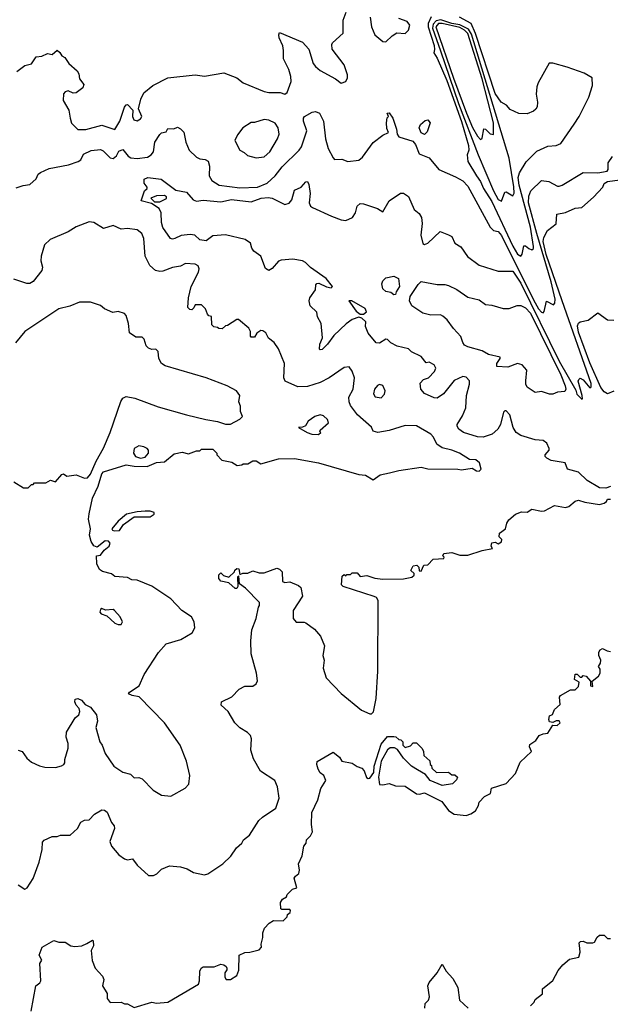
# Model space of a CAD drawing. Extents: x 2239805 to 2396427, y 665731 to 772158.
# Tile 120 of 256: x 2287042 to 2290723, y 723829 to 729969. Entities that reach past the tile are written whole.
import ezdxf

# ---------------------------------------------------------------- set-up
doc = ezdxf.new("R2010")
doc.units = 0

msp = doc.modelspace()

# ---------------------------------------------------------------- linework, layer by layer
at = {"layer": '0CON05XD'}
for points in [[(2287023.9, 729646.1), (2287075, 729682.5), (2287115, 729692.5), (2287145, 729737.5), (2287179.3, 729740.7), (2287215, 729757.5), (2287245, 729752.5), (2287275, 729777.5), (2287292.5, 729765), (2287305, 729742.5), (2287323, 729733), (2287347.5, 729695), (2287399.3, 729649.3), (2287411.7, 729631.7), (2287415, 729600), (2287441.2, 729565), (2287435.7, 729544.3), (2287395, 729512), (2287375, 729510), (2287345, 729524), (2287325, 729518), (2287314.5, 729505.5), (2287312.7, 729465), (2287347.5, 729405), (2287355.8, 729355), (2287365, 729323.3), (2287405, 729283.8), (2287455, 729283.8), (2287555, 729310), (2287635, 729283.8), (2287665.5, 729335), (2287695, 729422.5), (2287705, 729437.5), (2287715, 729440), (2287746.7, 729405), (2287746, 729365), (2287754.3, 729344.3), (2287775, 729338.8), (2287795, 729351.2), (2287803.3, 729365), (2287783, 729413), (2287796.1, 729473.9), (2287815, 729512.5), (2287871.3, 729558.7), (2287965, 729605.7), (2288135, 729623.8), (2288195, 729616.7), (2288315, 729637.1), (2288395.7, 729605.7), (2288435, 729574.2), (2288565, 729520.8), (2288595, 729514), (2288665, 729513.8), (2288695, 729503.3), (2288710, 729515), (2288735, 729582.5), (2288731.9, 729615), (2288718.6, 729658.6), (2288685.8, 729725), (2288687.3, 729777.3), (2288682, 729805), (2288660, 729855), (2288656.7, 729875), (2288661.2, 729888.8), (2288805, 729829.2), (2288844.2, 729785), (2288871.4, 729695), (2288885, 729676), (2288915, 729651.4), (2289010.8, 729600.8), (2289045, 729573.3), (2289075, 729582.5), (2289086.2, 729605), (2289086.2, 729625), (2289065, 729686.7), (2288990, 729785), (2288987, 729813), (2288992.5, 729825), (2289057.5, 729885), (2289057.5, 729965), (2289077.5, 730015)], [(2289226.7, 729985), (2289233.9, 729923.9), (2289256.7, 729875), (2289305, 729833.3), (2289325, 729830), (2289362.7, 729867.3), (2289392.7, 729887.3), (2289445, 729882.9), (2289466.2, 729903.8), (2289474.4, 729935), (2289457.6, 729957.6), (2289405.7, 729975.7)], [(2289606.2, 729986.2), (2289588.3, 729945), (2289587.8, 729925), (2289625, 729808), (2289627.7, 729782.3), (2289622.5, 729762.5), (2289645, 729728.8), (2289705, 729588.8), (2289795, 729334.4), (2289840.5, 729185), (2289841.2, 729155), (2289831.2, 729125), (2289836.2, 729085), (2289889.2, 728995), (2289915, 728960), (2289933.3, 728915), (2289985, 728834.5), (2290115, 728555.6), (2290145, 728507.5), (2290166.1, 728493.9), (2290174.1, 728505.9), (2290185, 728557.5), (2290195, 728558.8), (2290215, 728541.2), (2290235, 728533.3), (2290245, 728542.5), (2290245.6, 728554.4), (2290225, 728674.2), (2290155, 728937.5), (2290150, 728985), (2290156.4, 729013.6), (2290198, 729082), (2290265, 729148.6), (2290335, 729180.8), (2290386.1, 729183.9), (2290415, 729196.7), (2290497.5, 729317.5), (2290530, 729365), (2290590, 729485), (2290611.7, 729558.3), (2290610, 729605), (2290560, 729635), (2290455, 729672.5), (2290365, 729696.7), (2290343, 729697), (2290273.3, 729575), (2290265, 729550), (2290261.2, 729505), (2290270, 729455), (2290267.5, 729425), (2290259.3, 729410.7), (2290245, 729397.5), (2290205, 729382.5), (2290153.6, 729383.6), (2290099.3, 729409.3), (2290076.4, 729436.4), (2290043.3, 729455), (2290005, 729507.5), (2289882.7, 729882.7), (2289856.7, 729945), (2289783.8, 729985)], [(2290045, 728837.5), (2290066.4, 728893.6), (2290075, 728896.2), (2290115, 728870), (2290124, 728886), (2290122.6, 728927.4), (2290093.9, 729105), (2289858.8, 729878.8), (2289838.9, 729908.9), (2289785, 729936.8), (2289734.6, 729945.4), (2289667, 729967), (2289638.8, 729961.2), (2289618.5, 729941.5), (2289615.7, 729915), (2289665, 729775.3), (2289778, 729445), (2289900.6, 729125), (2289995, 728901.5), (2290025, 728848), (2290045, 728837.5)], [(2289915, 729222.5), (2289925, 729230), (2289935, 729287.5), (2289945, 729286.7), (2289975, 729256.7), (2289995, 729252.5), (2289994.4, 729325), (2289925, 729599.1), (2289835, 729882), (2289815, 729903.2), (2289785, 729918.9), (2289675, 729945.1), (2289653.2, 729945), (2289636.1, 729925), (2289745, 729604), (2289827.6, 729385), (2289865, 729295.8), (2289895, 729242), (2289915, 729222.5)], [(2287020.3, 728919.7), (2287064.4, 728935.6), (2287105, 728940), (2287143.8, 728976.2), (2287158, 729005), (2287170.8, 729015), (2287225, 729040.2), (2287346.4, 729063.6), (2287406.6, 729083.4), (2287424, 729095), (2287439.8, 729130.2), (2287487.2, 729152.8), (2287545, 729158.5), (2287561.5, 729151.5), (2287605, 729108), (2287625, 729102.5), (2287645, 729118.8), (2287660.3, 729149.7), (2287685, 729158.8), (2287718, 729118), (2287735, 729107.5), (2287775, 729102.7), (2287838.9, 729111.1), (2287861.2, 729125), (2287875.7, 729144.3), (2287884.3, 729205.7), (2287915, 729252.5), (2287925, 729262.5), (2287955, 729270), (2287965, 729290), (2288003, 729287), (2288025, 729297.5), (2288045, 729287.5), (2288065, 729267.5), (2288076.7, 729205), (2288098.8, 729155), (2288145, 729112), (2288165, 729102), (2288197.5, 729097.5), (2288215.8, 729085.8), (2288226, 729055), (2288222.5, 728995), (2288239.2, 728965), (2288285, 728937.5), (2288415, 728920), (2288525, 728923.5), (2288585, 728950), (2288635, 728994.4), (2288678.3, 729051.7), (2288784.1, 729155.9), (2288798.9, 729175), (2288832.5, 729275), (2288811.2, 729335), (2288810, 729355), (2288817.5, 729365), (2288865, 729392), (2288885.8, 729395.8), (2288910, 729385), (2288936.4, 729336.4), (2288948.1, 729225), (2288965.7, 729165.7), (2288995, 729107.5), (2289005, 729097.5), (2289049.3, 729099.3), (2289086.4, 729083.6), (2289155, 729093.3), (2289178.8, 729111.2), (2289245, 729202.5), (2289305, 729247.5), (2289340, 729265), (2289330.7, 729290.7), (2289328, 729325), (2289333, 729357), (2289340, 729365), (2289332.5, 729385), (2289345, 729387.5), (2289367.5, 729355), (2289390.6, 729285), (2289394.5, 729254.5), (2289405, 729238), (2289491.7, 729211.7), (2289510, 729190), (2289532.2, 729132.2), (2289595, 729106.9), (2289655, 729034.2), (2289759.1, 728989.1), (2289805, 728963.8), (2289835, 728930), (2289975, 728675.8), (2289995, 728654.2), (2290025, 728647.5), (2290045, 728622.9), (2290245, 728220.9), (2290275, 728165.6), (2290295, 728144), (2290305, 728140), (2290311.7, 728148.3), (2290325, 728213.3), (2290369.3, 728190.7), (2290378.6, 728201.4), (2290379.5, 728225), (2290355.2, 728334.8), (2290264.6, 728635), (2290214.3, 728825.7), (2290215, 728867.5), (2290228.9, 728901.1), (2290294.2, 728965.8), (2290340, 728960), (2290395, 728931.2), (2290405, 728931.2), (2290423.6, 728936.4), (2290554.5, 729015.5), (2290645, 729013.4), (2290703.3, 729025), (2290710, 729035), (2290710, 729075), (2290736.2, 729115)], [(2288515, 729106.7), (2288565, 729113.8), (2288601.2, 729145), (2288650, 729225), (2288658.8, 729255), (2288653.3, 729295), (2288635, 729323.3), (2288595, 729342.5), (2288565, 729346.7), (2288505, 729327.5), (2288485, 729327.5), (2288432.5, 729295), (2288399.3, 729250.7), (2288383.3, 729215), (2288414, 729154), (2288440.7, 729140.7), (2288461.7, 729121.7), (2288515, 729106.7)], [(2289565, 729252.5), (2289543.6, 729263.6), (2289532.5, 729295), (2289540, 729315), (2289569.3, 729340.7), (2289585, 729343.3), (2289600, 729325), (2289581.7, 729268.3), (2289565, 729252.5)], [(2290725, 727057.5), (2290695, 727047.5), (2290655, 727050), (2290580, 727095), (2290525, 727147.5), (2290456.4, 727166.4), (2290442.5, 727205), (2290355, 727220), (2290327.5, 727235), (2290317.5, 727245), (2290317.5, 727255), (2290342.5, 727285), (2290343.3, 727295), (2290327.7, 727327.7), (2290305, 727343.8), (2290255, 727348.8), (2290166.1, 727376.1), (2290137.5, 727395), (2290118.8, 727425), (2290097.5, 727505), (2290075, 727530), (2290065, 727530), (2290058.3, 727521.7), (2290038.8, 727445), (2290023.3, 727415), (2289986.1, 727383.9), (2289930, 727365), (2289895, 727368), (2289807.5, 727395), (2289780, 727415), (2289768.8, 727435), (2289768.8, 727445), (2289802.4, 727497.6), (2289822.4, 727547.6), (2289827.5, 727625), (2289845.9, 727695.9), (2289845, 727717.5), (2289825, 727740), (2289805, 727743.3), (2289750.9, 727719.1), (2289684.4, 727635.6), (2289645, 727608), (2289625, 727610), (2289565, 727638.8), (2289543.3, 727665), (2289538.3, 727701.7), (2289560, 727725), (2289590, 727735), (2289627.5, 727775), (2289636.7, 727795), (2289625.9, 727815.9), (2289595, 727832.5), (2289575, 727830), (2289545, 727867.5), (2289485, 727897.5), (2289466.1, 727916.1), (2289395, 727933.3), (2289355, 727954), (2289333.9, 727973.9), (2289325, 727976.7), (2289285, 727952.5), (2289265, 727954), (2289214, 728015), (2289197.5, 728055), (2289200, 728085), (2289175, 728107.5), (2289155, 728113.3), (2289115, 728098.8), (2289077.6, 728072.4), (2289001.1, 727998.9), (2288960, 727945), (2288928.3, 727911.7), (2288915, 727910), (2288910, 727915), (2288912.5, 727945), (2288930, 727985), (2288920.6, 728075), (2288898, 728115), (2288893.3, 728145), (2288852.5, 728185), (2288846.2, 728215), (2288851.2, 728235), (2288886.8, 728283.2), (2288888.8, 728315), (2288895, 728323.3), (2288907.5, 728325), (2288953.6, 728303.6), (2288983, 728297), (2288991.2, 728305), (2288951.9, 728355), (2288853.8, 728423.8), (2288822.5, 728455), (2288805, 728465.4), (2288745, 728474.4), (2288670.9, 728469.1), (2288655, 728462), (2288615, 728418), (2288594.1, 728404.1), (2288575, 728417.5), (2288544.4, 728494.4), (2288500.8, 728525), (2288488.1, 728545), (2288480.8, 728575), (2288447.9, 728597.9), (2288325, 728626.5), (2288245, 728620.8), (2288205, 728590), (2288165, 728595.8), (2288134, 728624), (2288105, 728629.2), (2288047.8, 728622.2), (2288010, 728605), (2287995, 728600), (2287982.5, 728605), (2287935, 728672), (2287925.6, 728705), (2287924, 728765), (2287910.8, 728790.8), (2287863.3, 728823.3), (2287798.3, 728838.3), (2287819.3, 728900.7), (2287837.5, 728915), (2287837.5, 728925), (2287818.3, 728948.3), (2287817.5, 728975), (2287840, 728985), (2287923.9, 728973.9), (2288015, 728905.7), (2288082.3, 728892.3), (2288122.5, 728845), (2288145, 728837.5), (2288185, 728843.3), (2288295, 728832.5), (2288362.6, 728847.4), (2288485, 728832.2), (2288546.2, 728855), (2288590.9, 728860.9), (2288616, 728856), (2288695, 728817.1), (2288721.2, 728825), (2288739.2, 728845), (2288754.1, 728905.9), (2288795.8, 728924.2), (2288825, 728956.7), (2288835, 728960), (2288845, 728940), (2288853.3, 728885), (2288845.6, 728825.6), (2288855, 728806.2), (2288867.6, 728797.6), (2288985, 728744.4), (2289045, 728721.4), (2289075, 728717.1), (2289116, 728735), (2289134.3, 728765), (2289146, 728805), (2289165, 728822), (2289185, 728820.6), (2289272, 728792), (2289305, 728770), (2289345, 728840), (2289415, 728887.5), (2289435, 728887.5), (2289466.1, 728866.1), (2289501.2, 728785), (2289531.1, 728761.1), (2289546.7, 728735), (2289551.7, 728698.3), (2289541.4, 728625), (2289555, 728573.3), (2289565, 728566.7), (2289585.5, 728574.5), (2289663, 728647), (2289715, 728627.5), (2289736.4, 728616.4), (2289753.3, 728575), (2289791.7, 728551.7), (2289832.3, 728492.3), (2289905, 728438), (2290025, 728401.4), (2290115, 728400), (2290166.1, 728325), (2290405, 727840), (2290508.3, 727658.3), (2290515, 727633.8), (2290545, 727602.5), (2290550, 727605), (2290548.8, 727625), (2290523.8, 727715), (2290526.7, 727725), (2290535, 727733.3), (2290555, 727723.3), (2290595, 727672.5), (2290605, 727680), (2290605, 727700), (2290423.3, 728215), (2290323.9, 728505), (2290305.8, 728585), (2290309.1, 728610.9), (2290332.9, 728655), (2290386.2, 728695), (2290390, 728755), (2290445, 728765.8), (2290505, 728794), (2290545, 728797.5), (2290618.3, 728861.7), (2290677.5, 728925), (2290685, 728947.5), (2290705, 728960), (2290905, 728987.2)], [(2287883, 728833), (2287915, 728833.3), (2287956.4, 728853.6), (2287957.5, 728865), (2287945, 728872.5), (2287895, 728870), (2287860, 728855), (2287883, 728833)], [(2287303.3, 725316.7), (2287316.4, 725323.6), (2287322.5, 725335), (2287322.5, 725355), (2287343.6, 725426.4), (2287343.8, 725455), (2287331.2, 725495), (2287333.6, 725526.4), (2287387.5, 725615), (2287410, 725635), (2287416.7, 725655), (2287413.3, 725673.3), (2287393.9, 725693.9), (2287386.7, 725715), (2287387.5, 725732.5), (2287405, 725736.7), (2287427.5, 725725), (2287449.3, 725699.3), (2287483, 725683), (2287520, 725635), (2287527.5, 725595), (2287517.5, 725555), (2287542.5, 725465), (2287556.7, 725445), (2287573.9, 725393.9), (2287628.8, 725315), (2287685, 725275.8), (2287732.5, 725265), (2287755, 725241.2), (2287785, 725243.8), (2287805, 725236.2), (2287874.1, 725164.1), (2287925, 725132.5), (2287985, 725127.5), (2288073, 725177), (2288097, 725203), (2288102.5, 725255), (2288082.5, 725345), (2288042.5, 725445), (2287943.9, 725583.9), (2287786.4, 725746.4), (2287743.9, 725753.9), (2287720, 725765), (2287726.7, 725775), (2287786.7, 725815), (2287817.5, 725885), (2287906.4, 726023.6), (2287955, 726076.7), (2288045.9, 726104.1), (2288117.5, 726145), (2288133, 726177), (2288130, 726215), (2288113.3, 726245), (2288053.3, 726285), (2287985, 726356.7), (2287865, 726436.7), (2287775, 726473.3), (2287740, 726475), (2287715, 726490), (2287636.1, 726496.1), (2287614.2, 726514.2), (2287558.3, 726528.3), (2287540.5, 726540.5), (2287523.3, 726575), (2287520, 726625), (2287545, 726630), (2287568.3, 726661.7), (2287600, 726685), (2287606.7, 726705), (2287595, 726716.7), (2287575, 726718.8), (2287525, 726680), (2287505, 726687.5), (2287486.7, 726715), (2287477.5, 726755), (2287483.3, 726795), (2287470, 726855), (2287475, 726887.5), (2287495.8, 726985), (2287530.8, 727059.2), (2287555, 727137.5), (2287565, 727150), (2287705, 727192.5), (2287755, 727183.8), (2287836.4, 727183.6), (2287895, 727207.5), (2287945, 727212.5), (2288005, 727262.5), (2288055, 727272.5), (2288095, 727262.5), (2288145, 727280), (2288165, 727280), (2288175, 727290), (2288245, 727290), (2288270, 727265), (2288270, 727255), (2288303, 727223), (2288365, 727210), (2288398.3, 727188.3), (2288427, 727193), (2288435, 727200), (2288465, 727200), (2288495, 727217.5), (2288517, 727217), (2288545, 727200), (2288655, 727230), (2288755, 727232.5), (2288904.6, 727205.4), (2289155, 727133.3), (2289198.3, 727128.3), (2289245, 727100), (2289288.3, 727131.7), (2289347.5, 727142.5), (2289405, 727158.6), (2289545, 727178), (2289585, 727168.8), (2289773.6, 727166.4), (2289795, 727161.2), (2289863, 727173), (2289890, 727155), (2289905, 727153.3), (2289917.5, 727165), (2289907.5, 727205), (2289885, 727223.3), (2289845, 727226.7), (2289782.5, 727265), (2289735, 727284.2), (2289675, 727298), (2289642.1, 727322.1), (2289620.5, 727365), (2289604, 727384), (2289515, 727436.5), (2289445, 727437.9), (2289345, 727408), (2289275, 727394.2), (2289245, 727403.3), (2289235, 727427.5), (2289147.5, 727505), (2289105, 727562.5), (2289096.2, 727585), (2289094, 727615), (2289120, 727665), (2289128.5, 727735), (2289115, 727776.7), (2289095, 727804), (2289065, 727800), (2288972, 727735), (2288914.4, 727705.6), (2288835, 727682), (2288775, 727680), (2288697.5, 727715), (2288688.8, 727735), (2288693.3, 727825), (2288655.9, 727915.9), (2288627.5, 727955), (2288593.6, 727983.6), (2288576.4, 728016.4), (2288558.3, 728028.3), (2288545, 728030), (2288520, 728015), (2288505, 727990), (2288485, 727990), (2288480, 727995), (2288480, 728025), (2288470, 728045), (2288405, 728100), (2288395, 728100), (2288338.3, 728061.7), (2288325, 728060), (2288305, 728040), (2288283, 728043), (2288275, 728050), (2288253, 728053), (2288240, 728065), (2288238.3, 728118.3), (2288221.7, 728121.7), (2288211.7, 728131.7), (2288200, 728165), (2288175, 728190), (2288135, 728190), (2288128.3, 728171.7), (2288115, 728160), (2288101.7, 728161.7), (2288090, 728175), (2288093.8, 728235), (2288110, 728305), (2288156.9, 728395), (2288160.6, 728415), (2288154.3, 728434.3), (2288135, 728444.2), (2288075, 728447.5), (2288045, 728431.9), (2287995, 728423.6), (2287935, 728400), (2287915, 728397.9), (2287888, 728405), (2287853.1, 728435), (2287823.1, 728493.1), (2287816.2, 728605), (2287804, 728635), (2287775, 728659.2), (2287715, 728665.8), (2287675, 728662.5), (2287625, 728686.2), (2287565, 728667.5), (2287505, 728703.8), (2287475, 728708), (2287395, 728677.5), (2287345, 728646), (2287231.7, 728598.3), (2287195.8, 728564.2), (2287175.8, 728495), (2287173.8, 728465), (2287184, 728425), (2287180.8, 728405), (2287125, 728336.2), (2287105, 728324), (2287087.3, 728322.7), (2287005, 728350.8)], [(2289375, 728252.5), (2289355, 728267.5), (2289325, 728273.3), (2289305, 728290), (2289298.3, 728321.7), (2289305, 728340), (2289325, 728360), (2289375, 728368.8), (2289403.3, 728355), (2289409.2, 728305), (2289388.3, 728271.7), (2289385, 728254.2), (2289375, 728252.5)], [(2290365, 727634), (2290345, 727634), (2290295, 727651.2), (2290255, 727643.3), (2290205, 727677.5), (2290196.7, 727695), (2290195.9, 727715.9), (2290203, 727783), (2290175, 727815.7), (2290145, 727824.3), (2290085, 727801.4), (2290016.7, 727806.7), (2290016.7, 727825), (2290036.7, 727855), (2290036.7, 727865), (2289965, 727880), (2289924.2, 727904.2), (2289835, 727928.8), (2289815, 727940), (2289803.3, 727955), (2289792.5, 727992.5), (2289745, 728043.3), (2289706.7, 728096.7), (2289680, 728120), (2289665, 728127.5), (2289605, 728127.1), (2289555, 728138.1), (2289486, 728185), (2289472, 728215), (2289475, 728242.5), (2289525, 728316.7), (2289545, 728336.2), (2289643.6, 728316.4), (2289692.3, 728317.7), (2289715, 728311.4), (2289766.6, 728286.6), (2289835, 728238.6), (2289905, 728222), (2289945, 728192), (2289985, 728188.8), (2290055, 728167.5), (2290093, 728167), (2290143, 728187), (2290165, 728187.1), (2290195, 728172.9), (2290225, 728137.9), (2290415, 727754.5), (2290441.3, 727685), (2290445.4, 727664.6), (2290439.4, 727650.6), (2290393.2, 727646.8), (2290365, 727634)], [(2287005, 727087.5), (2287065, 727050), (2287095, 727050), (2287115, 727070), (2287125, 727070), (2287135, 727080), (2287205, 727080), (2287235, 727097.5), (2287265, 727087.5), (2287305, 727132.5), (2287315, 727136.7), (2287335, 727122.5), (2287395, 727130), (2287445, 727110), (2287465, 727112.5), (2287483.8, 727135), (2287517.7, 727215), (2287565, 727296.4), (2287605.2, 727394.8), (2287672, 727588), (2287685, 727608.8), (2287705, 727618.1), (2287758.9, 727608.9), (2287905.7, 727555), (2288082, 727505), (2288202.5, 727475), (2288274.2, 727464.2), (2288325, 727446.7), (2288355, 727447.5), (2288415, 727477.5), (2288430, 727495), (2288417.5, 727525), (2288418.3, 727558.3), (2288407.5, 727585), (2288413.8, 727625), (2288392.5, 727655), (2288335, 727685.2), (2288205, 727736.2), (2287949.3, 727809.3), (2287925.2, 727825.2), (2287909.4, 727855), (2287905, 727900), (2287890, 727915), (2287865, 727912.5), (2287845, 727920), (2287830, 727935), (2287817, 727977), (2287805, 727990), (2287765, 727990), (2287727, 728017), (2287721.2, 728075), (2287706.7, 728125), (2287695, 728137.5), (2287655, 728150), (2287623, 728143), (2287570, 728165), (2287545, 728187.5), (2287483, 728207), (2287415, 728207.5), (2287355, 728182.5), (2287285, 728166.7), (2287073.3, 728025), (2287016.1, 727953.9)], [(2289165, 728132.5), (2289185, 728133.3), (2289203.3, 728146.7), (2289195, 728168), (2289112.5, 728215), (2289093.6, 728216.4), (2289140.3, 728150.3), (2289165, 728132.5)], [(2290745, 727651.5), (2290705, 727635.7), (2290685, 727648.2), (2290665, 727674.6), (2290595, 727829.6), (2290525, 728020.8), (2290519.7, 728060.3), (2290524.3, 728075.7), (2290535.8, 728084.2), (2290585, 728095.8), (2290645, 728140), (2290706.1, 728096.1), (2290745, 728094.2)], [(2289295, 727611.2), (2289316.9, 727633.1), (2289319.2, 727655), (2289305, 727686.7), (2289285, 727693.3), (2289272.3, 727687.7), (2289253.3, 727665), (2289247.5, 727635), (2289257.5, 727617.5), (2289295, 727611.2)], [(2288905, 727382.5), (2288920, 727395), (2288913, 727403), (2288915, 727410), (2288966.2, 727455), (2288961.2, 727475), (2288935, 727498.8), (2288915, 727503.8), (2288882.5, 727495), (2288840, 727465), (2288823, 727437), (2288805, 727427.5), (2288780, 727425), (2288833.6, 727393.6), (2288863.9, 727383.9), (2288905, 727382.5)], [(2287795, 727235.3), (2287825, 727241.1), (2287845.8, 727265), (2287845.3, 727285), (2287836.2, 727295), (2287815, 727306.1), (2287785, 727310.7), (2287756.5, 727295), (2287751.3, 727265), (2287764.6, 727244.6), (2287795, 727235.3)], [(2289274.5, 725905.5), (2289277.1, 726347.1), (2289265.2, 726365.2), (2289252.4, 726372.4), (2289057.5, 726435), (2289047.5, 726445), (2289051.7, 726498.3), (2289065, 726510), (2289075, 726500), (2289081.7, 726508.3), (2289105, 726510), (2289115, 726520), (2289145, 726520), (2289165, 726497.5), (2289205, 726502.5), (2289255, 726485.6), (2289305, 726479.5), (2289435, 726481.4), (2289486.4, 726493.6), (2289500, 726505), (2289500, 726515), (2289480, 726535), (2289495, 726562.5), (2289517, 726567), (2289530, 726555), (2289531.7, 726531.7), (2289545, 726530), (2289561.7, 726568.3), (2289585, 726570), (2289620, 726605), (2289685, 726610), (2289687, 726617), (2289680, 726625), (2289685, 726640), (2289735, 726646), (2289785, 726630), (2289835, 726630), (2289925, 726658.8), (2289988.3, 726671.7), (2289980, 726685), (2289985, 726707.5), (2290005, 726710), (2290025, 726700), (2290046.1, 726713.9), (2290047, 726727), (2290030, 726745), (2290033, 726767), (2290070, 726795), (2290078.3, 726828.3), (2290090.7, 726849.3), (2290132.5, 726885), (2290170.7, 726899.3), (2290205, 726897.5), (2290233.6, 726916.4), (2290294.1, 726904.1), (2290313.8, 726906.2), (2290375, 726940), (2290445, 726928), (2290465, 726933.8), (2290505, 726966.2), (2290525, 726973.3), (2290565, 726960), (2290655, 726946.7), (2290686.1, 726953.9), (2290700, 726965), (2290705, 726980), (2290725, 726980)], [(2287631.3, 726781.3), (2287665, 726784.2), (2287688.8, 726821.2), (2287755, 726868.8), (2287855, 726868), (2287880, 726885), (2287880, 726895), (2287855, 726904), (2287825, 726904.2), (2287775, 726900), (2287708.8, 726885), (2287655, 726842), (2287616, 726795), (2287620, 726785), (2287631.3, 726781.3)], [(2287033.4, 724573.4), (2287075, 724546.7), (2287088.8, 724555), (2287127, 724613), (2287163.1, 724715), (2287181.2, 724795), (2287185, 724840), (2287195, 724853.3), (2287245, 724876.2), (2287275, 724876.2), (2287296.1, 724883.9), (2287355.9, 724884.1), (2287403.3, 724925), (2287423.3, 724965), (2287445, 724976.7), (2287475, 724980), (2287507.5, 725015), (2287555, 725042.5), (2287570.3, 725040.3), (2287586.9, 725026.9), (2287613.9, 724963.9), (2287631.7, 724941.7), (2287632.5, 724925), (2287604, 724845), (2287614, 724815), (2287660.7, 724760.7), (2287695, 724736.7), (2287715, 724731.2), (2287745, 724736.7), (2287775, 724697.5), (2287845, 724632.5), (2287877, 724633), (2287896.4, 724643.6), (2287925, 724672.5), (2287975, 724692.5), (2288045, 724686.7), (2288085, 724673.3), (2288125, 724651.2), (2288195, 724636.7), (2288215, 724643.3), (2288307.5, 724705), (2288357.7, 724752.3), (2288392.5, 724805), (2288427.5, 724835), (2288437.5, 724855), (2288475, 724883.3), (2288533.3, 724975), (2288555, 724996.7), (2288637.7, 725052.3), (2288660, 725115), (2288650, 725185), (2288632.5, 725225), (2288543.6, 725283.6), (2288499.3, 725359.3), (2288483.3, 725415), (2288487.5, 725485), (2288480, 725505), (2288462.5, 725525), (2288413.9, 725553.9), (2288382.5, 725585), (2288342.5, 725655), (2288297.5, 725695), (2288300, 725715), (2288365, 725747.5), (2288410, 725795), (2288445, 725812.5), (2288495, 725812.5), (2288515, 725827.5), (2288523.6, 725846.4), (2288517.5, 725895), (2288484.2, 726015), (2288482.5, 726095), (2288488.8, 726165), (2288516.1, 726233.9), (2288530, 726305), (2288537.5, 726315), (2288536.7, 726335), (2288450, 726425), (2288411.7, 726451.7), (2288408.3, 726498.3), (2288400, 726495), (2288402.5, 726435), (2288395, 726422.5), (2288385, 726422.5), (2288345, 726457.5), (2288295, 726467.5), (2288282.5, 726485), (2288283, 726507), (2288295, 726520), (2288313, 726503), (2288345, 726492.5), (2288380, 726525), (2288383, 726537), (2288395, 726547.5), (2288407.5, 726545), (2288415, 726510), (2288433.3, 726516.7), (2288465, 726516.7), (2288495, 726532.5), (2288535, 726520), (2288565, 726518.8), (2288645, 726548), (2288662.3, 726542.3), (2288677.5, 726525), (2288680, 726465), (2288695, 726460), (2288725, 726462.5), (2288780.7, 726440.7), (2288795, 726427.5), (2288803.8, 726375), (2288747.5, 726285), (2288747.5, 726235), (2288765, 726212.5), (2288815, 726212.5), (2288825, 726207.5), (2288879.3, 726169.3), (2288917.5, 726125), (2288942.5, 726065), (2288932.5, 726005), (2288940, 725975), (2288934, 725925), (2288952, 725865), (2289046.4, 725766.4), (2289173, 725663), (2289225, 725640), (2289235, 725640), (2289246.5, 725653.5), (2289263.6, 725736.4), (2289274.5, 725905.5)], [(2287675, 726197.5), (2287682.5, 726215), (2287667.5, 726245), (2287632.5, 726285), (2287625, 726290), (2287577, 726287), (2287555, 726297.5), (2287545, 726290), (2287542.5, 726275), (2287550, 726265), (2287585, 726252.5), (2287635, 726206.7), (2287655, 726197.5), (2287675, 726197.5)], [(2287114.1, 723785.9), (2287142.5, 723945), (2287167.7, 723962.3), (2287173.8, 723975), (2287167, 724083), (2287180, 724105), (2287162.5, 724135), (2287182.5, 724185), (2287255, 724227.5), (2287285, 724217.5), (2287326.4, 724216.4), (2287360, 724195), (2287385, 724190), (2287430, 724195), (2287460.7, 724209.3), (2287495, 724230), (2287500, 724225), (2287502.5, 724195), (2287487.5, 724165), (2287493, 724103), (2287512.5, 724055), (2287557.5, 724005), (2287567.5, 723985), (2287557.5, 723945), (2287587, 723897), (2287587.5, 723865), (2287605, 723840), (2287675, 723842.5), (2287695, 723832.5), (2287715, 723832.5), (2287755, 723810), (2287865, 723843.3), (2287895, 723837.5), (2287965, 723842.5), (2288156.7, 723955), (2288163.8, 723975), (2288163.9, 724036.1), (2288173.3, 724055), (2288186.1, 724063.9), (2288255, 724063.8), (2288295, 724078.8), (2288315, 724076), (2288330, 724065), (2288333.3, 724055), (2288333.3, 724045), (2288320, 724025), (2288321.7, 723998.3), (2288330, 723985), (2288355, 723983.8), (2288395, 724010), (2288407.3, 724042.7), (2288410, 724135), (2288445, 724152.5), (2288476.4, 724153.6), (2288535, 724170), (2288550, 724185), (2288547.5, 724205), (2288557.5, 724245), (2288557.5, 724275), (2288567.5, 724305), (2288597.5, 724335), (2288625, 724352.5), (2288685, 724350), (2288710, 724375), (2288711.7, 724388.3), (2288728.3, 724401.7), (2288730, 724415), (2288725, 724420), (2288675, 724420), (2288670, 724425), (2288667.5, 724465), (2288680, 724485), (2288705, 724500), (2288710, 724515), (2288741.7, 724548.3), (2288770, 724555), (2288752.5, 724615), (2288760.7, 724629.3), (2288782.5, 724645), (2288786.7, 724666.7), (2288780, 724705), (2288802.5, 724755), (2288813.3, 724815), (2288827.5, 724835), (2288830, 724855), (2288855, 724880), (2288867.5, 724905), (2288861.2, 724951.2), (2288863.8, 725025), (2288901.2, 725105), (2288920, 725175), (2288950, 725225), (2288937.5, 725255), (2288915, 725272.5), (2288903.3, 725295), (2288893.3, 725325), (2288897, 725343), (2288995, 725402.5), (2289035, 725370), (2289050, 725345), (2289115, 725332.5), (2289145, 725312.5), (2289175, 725302.5), (2289190, 725285), (2289203.9, 725243.9), (2289215, 725237.5), (2289225, 725240), (2289248.8, 725275), (2289250.6, 725315), (2289295, 725451.2), (2289335, 725500), (2289375, 725500), (2289387, 725497), (2289405, 725480), (2289418.3, 725478.3), (2289430, 725465), (2289430, 725445), (2289445, 725430), (2289478.3, 725441.7), (2289495, 725460), (2289515, 725460), (2289550, 725425), (2289560, 725405), (2289561.7, 725381.7), (2289598.3, 725348.3), (2289600, 725325), (2289608.3, 725318.3), (2289611.7, 725301.7), (2289640, 725275), (2289715, 725277.5), (2289735, 725260), (2289755, 725260), (2289770, 725245), (2289765, 725230), (2289740, 725205), (2289675, 725193.3), (2289600, 725225), (2289572.5, 725262.5), (2289520.7, 725290.7), (2289485, 725313.3), (2289435, 725363.3), (2289397.3, 725417.3), (2289378.3, 725428.3), (2289351.1, 725428.9), (2289333.7, 725416.3), (2289295.6, 725345), (2289277.5, 725245), (2289285, 725200), (2289305, 725197.5), (2289345, 725206.7), (2289385, 725192.5), (2289445, 725188.8), (2289515, 725142.5), (2289535, 725140), (2289565, 725147.5), (2289673.6, 725093.6), (2289715, 725037.5), (2289750, 725015), (2289825, 725007.5), (2289855, 725016.7), (2289882.5, 725035), (2289901.7, 725068.3), (2289905, 725090), (2289940, 725125), (2289976.4, 725143.6), (2289983.6, 725176.4), (2290073.6, 725206.4), (2290131.7, 725268.3), (2290161.7, 725338.3), (2290232.5, 725405), (2290220, 725435), (2290221.7, 725448.3), (2290260, 725475), (2290280, 725505), (2290305, 725516.7), (2290335, 725520), (2290365, 725570), (2290391.7, 725568.3), (2290410, 725585), (2290405, 725597.5), (2290385, 725597.5), (2290365, 725587.5), (2290345, 725590), (2290340, 725605), (2290345, 725627.5), (2290363, 725637), (2290375, 725667.5), (2290410.7, 725699.3), (2290406.7, 725745), (2290412.5, 725755), (2290475, 725790), (2290505, 725790), (2290525, 725810), (2290528.3, 725838.3), (2290500, 725855), (2290505, 725887.5), (2290517, 725887), (2290535, 725870), (2290545, 725870), (2290555, 725880), (2290572.5, 725875), (2290600, 725845), (2290600, 725815), (2290615, 725810), (2290610, 725845), (2290650, 725875), (2290660, 725895), (2290659.3, 725919.3), (2290650, 725935), (2290663, 725957), (2290663.3, 725975), (2290652.5, 726005), (2290652.5, 726025), (2290660.7, 726039.3), (2290675, 726047.5), (2290703, 726033), (2290725, 726030)], [(2287033, 725413), (2287057.5, 725405), (2287087.5, 725365), (2287115, 725340), (2287165, 725316.2), (2287198.3, 725308.3), (2287265, 725306.2), (2287303.3, 725316.7)], [(2290225, 723820), (2290248.3, 723841.7), (2290255, 723860), (2290300, 723895), (2290300, 723925), (2290365, 723977.5), (2290399.3, 724040.7), (2290427.5, 724075), (2290468.3, 724111.7), (2290526.4, 724123.6), (2290536.2, 724155), (2290532.5, 724177.5), (2290528.3, 724211.7), (2290538.3, 724221.7), (2290555, 724222.5), (2290577, 724213), (2290615, 724212.5), (2290625, 724217.5), (2290641.2, 724248.8), (2290655, 724260), (2290685, 724260), (2290705, 724240), (2290725, 724240)], [(2289566.7, 723805), (2289570, 723835), (2289590, 723855), (2289597.1, 723875), (2289586.2, 723945), (2289593.3, 723965), (2289644, 724025), (2289675, 724080), (2289700, 724035), (2289741.2, 723991.2), (2289772.5, 723935), (2289783.3, 723855), (2289837.5, 723805)]]:
    msp.add_lwpolyline(points, dxfattribs=at)

doc.saveas('drawing.dxf')
